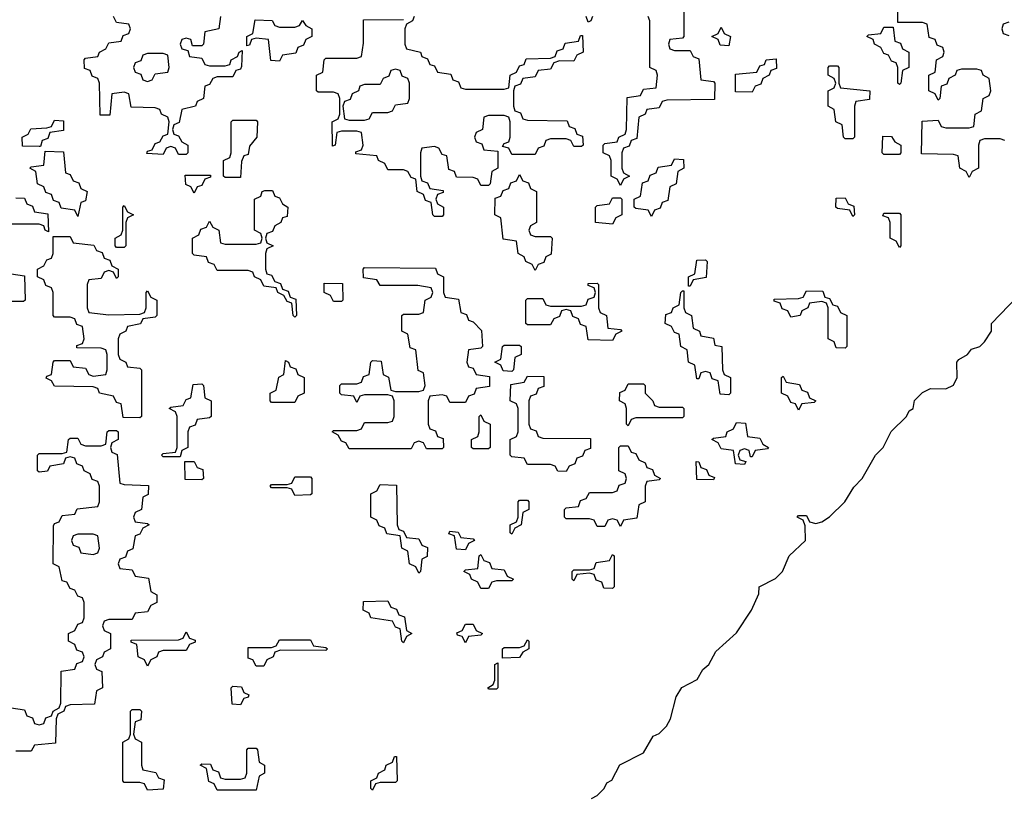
# Model space of a CAD drawing. Header units: inches. Extents: x 2518216 to 2687946, y 757338 to 915227.
# Tile 12 of 75: x 2630120 to 2632661, y 760130 to 762133. Entities that reach past the tile are written whole.
import ezdxf

# ---------------------------------------------------------------- set-up
doc = ezdxf.new("R2010")
doc.units = ezdxf.units.IN
doc.header["$MEASUREMENT"] = 0
doc.layers.add('C6736', color=7, linetype='Continuous')

msp = doc.modelspace()

# ---------------------------------------------------------------- linework, layer by layer
at = {"layer": 'C6736', "color": 6}
for points in [[(2632662, 761822), (2632650, 761826), (2632610, 761826), (2632598, 761822), (2632594, 761810), (2632594, 761750), (2632578, 761742), (2632570, 761726), (2632562, 761742), (2632546, 761750), (2632542, 761782), (2632530, 761786), (2632447.3, 761787.3), (2632448.7, 761871.3), (2632490, 761874), (2632498, 761858), (2632510, 761854), (2632570, 761854), (2632582, 761858), (2632586, 761890), (2632602, 761898), (2632606, 761930), (2632622, 761938), (2632626, 761950), (2632622, 761982), (2632606, 761990), (2632602, 762002), (2632590, 762006), (2632550, 762006), (2632538, 762002), (2632534, 761990), (2632518, 761982), (2632512.7, 761967.3), (2632498, 761962), (2632494, 761930), (2632490, 761926), (2632482, 761942), (2632466, 761950), (2632466, 761990), (2632482, 761998), (2632486, 762030), (2632502, 762038), (2632506, 762050), (2632502, 762062), (2632487.3, 762067.3), (2632482, 762082), (2632467.3, 762087.3), (2632462, 762122), (2632450, 762126), (2632386, 762126), (2632386, 762170)], [(2630638, 762142), (2630634, 762110), (2630598, 762102), (2630594, 762070), (2630590, 762066), (2630566, 762066), (2630562, 762082), (2630550, 762086), (2630538, 762082), (2630534, 762070), (2630538, 762058), (2630554, 762054), (2630558, 762038), (2630590, 762034), (2630598, 762018), (2630610, 762014), (2630650, 762014), (2630662, 762018), (2630666, 762030), (2630682, 762038), (2630686, 762050), (2630694, 762054), (2630692.7, 762012.7), (2630690, 762006), (2630678, 762002), (2630670, 761986), (2630630, 761986), (2630618, 761982), (2630610, 761966), (2630598, 761962), (2630594, 761930), (2630578, 761922), (2630574, 761910), (2630538, 761902), (2630531.6, 761868.4), (2630518, 761862), (2630514, 761850), (2630518, 761838), (2630530, 761834), (2630538, 761818), (2630554, 761810), (2630554, 761790), (2630550, 761786), (2630530, 761786), (2630522, 761802), (2630510, 761806), (2630498, 761802), (2630490, 761786), (2630448, 761788), (2630450, 761794), (2630462, 761798), (2630470, 761814), (2630482, 761818), (2630490, 761834), (2630502, 761838), (2630506, 761870), (2630502, 761882), (2630486, 761890), (2630482, 761902), (2630470, 761906), (2630407.3, 761907.3), (2630402, 761942), (2630390, 761946), (2630358, 761942), (2630352.7, 761887.3), (2630327.3, 761887.3), (2630326, 761970), (2630322, 761982), (2630307.3, 761987.3), (2630302, 762002), (2630287.3, 762007.3), (2630286, 762030), (2630290, 762034), (2630322, 762038), (2630326, 762050), (2630342, 762058), (2630350, 762074), (2630382, 762078), (2630387.3, 762092.7), (2630402, 762098), (2630406, 762110), (2630402, 762122), (2630370, 762126), (2630362, 762142)], [(2631138, 762142), (2631134, 762130), (2631118, 762122), (2631114, 762110), (2631114, 762070), (2631118, 762058), (2631154, 762050), (2631158, 762038), (2631172.7, 762032.7), (2631178, 762018), (2631190, 762014), (2631198, 761998), (2631232.7, 761992.7), (2631238, 761978), (2631252.7, 761972.7), (2631258, 761958), (2631270, 761954), (2631370, 761954), (2631382, 761958), (2631386, 761990), (2631402, 761998), (2631410, 762014), (2631422, 762018), (2631427.3, 762032.7), (2631490, 762034), (2631502, 762038), (2631507.3, 762052.7), (2631522, 762058), (2631527.3, 762072.7), (2631562, 762078), (2631567.3, 762092.7), (2631572.7, 762092.7), (2631574, 762050), (2631558, 762042), (2631550, 762026), (2631512.7, 762027.3), (2631498, 762022), (2631490, 762006), (2631458, 762002), (2631450, 761986), (2631418, 761982), (2631412.7, 761967.3), (2631398, 761962), (2631394, 761950), (2631394, 761910), (2631398, 761898), (2631412.7, 761892.7), (2631418, 761878), (2631430, 761874), (2631532.7, 761872.7), (2631538, 761858), (2631552.7, 761852.7), (2631558, 761838), (2631572.7, 761832.7), (2631574, 761810), (2631570, 761806), (2631550, 761806), (2631542, 761822), (2631530, 761826), (2631490, 761826), (2631478, 761822), (2631472.7, 761807.3), (2631458, 761802), (2631450, 761786), (2631390, 761786), (2631382, 761802), (2631366, 761806), (2631370, 761814), (2631382, 761818), (2631386, 761830), (2631386, 761870), (2631382, 761882), (2631370, 761886), (2631330, 761886), (2631318, 761882), (2631314, 761850), (2631298, 761842), (2631294, 761830), (2631298, 761818), (2631312.7, 761812.7), (2631318, 761798), (2631354, 761794), (2631354, 761750), (2631338, 761742), (2631334, 761710), (2631330, 761706), (2631310, 761706), (2631302, 761722), (2631290, 761726), (2631247.3, 761727.3), (2631242, 761742), (2631227.3, 761747.3), (2631222, 761782), (2631210, 761786), (2631202, 761802), (2631190, 761806), (2631158, 761802), (2631154, 761790), (2631154, 761730), (2631158, 761718), (2631172.7, 761712.7), (2631178, 761698), (2631212.7, 761692.7), (2631212.7, 761687.3), (2631198, 761682), (2631194, 761670), (2631198, 761658), (2631214, 761650), (2631214, 761630), (2631210, 761626), (2631190, 761626), (2631186, 761630), (2631182, 761662), (2631167.3, 761667.3), (2631162, 761682), (2631146, 761690), (2631142, 761722), (2631130, 761726), (2631122, 761742), (2631110, 761746), (2631070, 761746), (2631062, 761762), (2631046, 761770), (2631042, 761782), (2630987.3, 761787.3), (2630987.3, 761792.7), (2631002, 761798), (2631006, 761810), (2631002, 761842), (2630990, 761846), (2630950, 761846), (2630938, 761842), (2630934, 761810), (2630927.3, 761807.3), (2630926, 761870), (2630942, 761878), (2630946, 761890), (2630946, 761930), (2630942, 761942), (2630930, 761946), (2630890, 761946), (2630886, 761950), (2630886, 761990), (2630902, 761998), (2630906, 762030), (2630910, 762034), (2630990, 762034), (2631002, 762038), (2631007.3, 762072.7), (2631007.3, 762132.7), (2631110, 762134)], [(2631598, 762142), (2631594, 762130), (2631587.3, 762127.3), (2631582, 762142)], [(2631834, 762154), (2631834, 762090), (2631830, 762086), (2631798, 762082), (2631794, 762070), (2631798, 762058), (2631810, 762054), (2631850, 762054), (2631858, 762038), (2631872.7, 762032.7), (2631878, 761978), (2631910, 761974), (2631914, 761970), (2631912.7, 761927.3), (2631790, 761926), (2631778, 761922), (2631770, 761906), (2631738, 761902), (2631734, 761890), (2631718, 761882), (2631712.7, 761827.3), (2631698, 761822), (2631692.7, 761807.3), (2631678, 761802), (2631674, 761790), (2631674, 761750), (2631678, 761738), (2631694, 761730), (2631678, 761722), (2631670, 761706), (2631662, 761722), (2631646, 761730), (2631646, 761770), (2631642, 761782), (2631626, 761790), (2631626, 761810), (2631630, 761814), (2631662, 761818), (2631666, 761830), (2631682, 761838), (2631686, 761850), (2631687.3, 761932.7), (2631722, 761938), (2631730, 761954), (2631762, 761958), (2631766, 761990), (2631762, 762002), (2631746, 762010), (2631746, 762130), (2631742, 762142)], [(2632672.7, 762127.3), (2632658, 762122), (2632654, 762110), (2632658, 762098), (2632672.7, 762092.7)], [(2630110, 761674), (2630132.7, 761672.7), (2630138, 761658), (2630152.7, 761652.7), (2630158, 761638), (2630192.7, 761632.7), (2630194, 761586), (2630186, 761590), (2630182, 761602), (2630170, 761606), (2630090, 761606)], [(2630098, 761478), (2630132.7, 761472.7), (2630134, 761410), (2630130, 761406), (2630050, 761406)], [(2631595.3, 760124.7), (2631610, 760132), (2631628, 760150), (2631635.3, 760164.7), (2631648.4, 760171.6), (2631668.7, 760211.3), (2631730, 760242), (2631754.6, 760285.4), (2631770, 760292), (2631789.1, 760310.9), (2631799, 760330), (2631813.6, 760386.4), (2631829, 760411), (2631868.4, 760431.6), (2631883.1, 760456.9), (2631898, 760470), (2631916.4, 760503.6), (2631970, 760552), (2632008.7, 760610), (2632027.3, 760652.7), (2632028, 760670), (2632070, 760692), (2632088, 760710), (2632106, 760750), (2632148, 760790), (2632147.3, 760827.3), (2632142, 760842), (2632126, 760850), (2632130, 760854), (2632150, 760854), (2632158, 760838), (2632174, 760834), (2632190, 760838), (2632210, 760851.3), (2632249, 760890), (2632272.9, 760927.1), (2632294, 760950), (2632328, 761010), (2632348, 761030), (2632369.1, 761070.9), (2632408, 761110), (2632415.3, 761124.7), (2632426, 761130), (2632428.9, 761151.1), (2632450, 761172), (2632470, 761182), (2632510, 761180.7), (2632529.4, 761190.6), (2632539.3, 761210), (2632538, 761250), (2632543.1, 761256.9), (2632566, 761270), (2632576.4, 761283.6), (2632598, 761290), (2632610, 761302), (2632628, 761330), (2632628, 761350), (2632717.2, 761442.8)], [(2630098, 760358), (2630132.7, 760352.7), (2630138, 760338), (2630152.7, 760332.7), (2630158, 760318), (2630170, 760314), (2630182, 760318), (2630187.3, 760332.7), (2630202, 760338), (2630206, 760350), (2630222, 760358), (2630226, 760370), (2630227.3, 760452.7), (2630262, 760458), (2630267.3, 760472.7), (2630282, 760478), (2630286, 760490), (2630282, 760502), (2630267.3, 760507.3), (2630262, 760522), (2630246, 760530), (2630246, 760550), (2630262, 760558), (2630270, 760574), (2630282, 760578), (2630286, 760590), (2630286, 760630), (2630282, 760642), (2630270, 760646), (2630262, 760662), (2630250, 760666), (2630242, 760682), (2630230, 760686), (2630222, 760722), (2630206, 760730), (2630207.3, 760827.3), (2630210, 760834), (2630222, 760838), (2630230, 760854), (2630262, 760858), (2630268.4, 760871.6), (2630322, 760878), (2630326, 760890), (2630326, 760930), (2630322, 760942), (2630307.3, 760947.3), (2630302, 760962), (2630286, 760970), (2630282, 760982), (2630267.3, 760987.3), (2630262, 761002), (2630250, 761006), (2630238, 761002), (2630232.7, 760987.3), (2630198, 760982), (2630191.6, 760968.4), (2630170, 760966), (2630166, 760970), (2630166, 761010), (2630170, 761014), (2630230, 761014), (2630242, 761018), (2630246, 761050), (2630250, 761054), (2630270, 761054), (2630278, 761038), (2630290, 761034), (2630330, 761034), (2630342, 761038), (2630346, 761070), (2630350, 761074), (2630370, 761074), (2630374, 761070), (2630374, 761050), (2630358, 761042), (2630354, 761030), (2630358, 761018), (2630371.6, 761011.6), (2630378, 760938), (2630390, 760934), (2630452, 760932), (2630451.6, 760908.4), (2630438, 760902), (2630434, 760870), (2630418, 760862), (2630414, 760850), (2630418, 760838), (2630450, 760834), (2630454, 760830), (2630438, 760822), (2630430, 760806), (2630418, 760802), (2630411.6, 760768.4), (2630398, 760762), (2630392.7, 760747.3), (2630378, 760742), (2630374, 760730), (2630378, 760718), (2630410, 760714), (2630418, 760698), (2630452.7, 760692.7), (2630458, 760658), (2630474, 760650), (2630474, 760630), (2630458, 760622), (2630450, 760606), (2630418, 760602), (2630410, 760586), (2630350, 760586), (2630338, 760582), (2630334, 760570), (2630338, 760558), (2630354, 760550), (2630354, 760510), (2630338, 760502), (2630334, 760490), (2630318, 760482), (2630314, 760470), (2630318, 760458), (2630331.6, 760451.6), (2630334, 760410), (2630318, 760402), (2630312.7, 760367.3), (2630250, 760366), (2630238, 760362), (2630234, 760350), (2630218, 760342), (2630214, 760330), (2630212.7, 760267.3), (2630158, 760262), (2630150, 760246), (2630110, 760246)]]:
    msp.add_lwpolyline(points, dxfattribs=at)
for points in [[(2630790, 762114), (2630830, 762114), (2630842, 762118), (2630850, 762131.3), (2630858, 762118), (2630874, 762110), (2630874, 762090), (2630858, 762082), (2630852.7, 762067.3), (2630838, 762062), (2630832.7, 762047.3), (2630798, 762042), (2630790, 762026), (2630768.4, 762028.4), (2630762, 762082), (2630730, 762086), (2630718, 762082), (2630712.7, 762067.3), (2630706, 762066), (2630706, 762090), (2630722, 762098), (2630727.3, 762132.7), (2630771.6, 762131.6), (2630778, 762118)], [(2631950, 762066), (2631927.3, 762067.3), (2631922, 762082), (2631906, 762090), (2631922, 762098), (2631930, 762114), (2631938, 762098), (2631954, 762090)], [(2632390, 761966), (2632386, 761970), (2632386, 762010), (2632382, 762022), (2632370, 762026), (2632362, 762042), (2632350, 762046), (2632342, 762062), (2632326, 762070), (2632322, 762082), (2632306, 762090), (2632310, 762094), (2632342, 762098), (2632350, 762114), (2632374, 762114), (2632378, 762078), (2632392.7, 762072.7), (2632398, 762058), (2632414, 762050), (2632414, 762010), (2632398, 762002), (2632394, 761970)], [(2630490, 762046), (2630450, 762046), (2630438, 762042), (2630432.7, 762027.3), (2630418, 762022), (2630414, 762010), (2630418, 761998), (2630432.7, 761992.7), (2630438, 761978), (2630450, 761974), (2630462, 761978), (2630470, 761994), (2630502, 761998), (2630506, 762010), (2630502, 762042)], [(2632010, 761946), (2631967.3, 761947.3), (2631967.3, 761992.7), (2632022, 761998), (2632030, 762014), (2632042, 762018), (2632046, 762030), (2632072, 762032), (2632072.7, 762007.3), (2632058, 762002), (2632054, 761990), (2632038, 761982), (2632032.7, 761967.3), (2632018, 761962)], [(2631090, 762006), (2631078, 762002), (2631072.7, 761987.3), (2631058, 761982), (2631050, 761966), (2631010, 761966), (2630998, 761962), (2630994, 761950), (2630978, 761942), (2630972.7, 761927.3), (2630958, 761922), (2630954, 761910), (2630958, 761878), (2630970, 761874), (2631010, 761874), (2631022, 761878), (2631030, 761894), (2631070, 761894), (2631082, 761898), (2631090, 761914), (2631122, 761918), (2631126, 761930), (2631126, 761970), (2631122, 761982), (2631107.3, 761987.3), (2631102, 762002)], [(2632250, 761826), (2632246, 761830), (2632242, 761862), (2632226, 761870), (2632222, 761902), (2632206, 761910), (2632206, 761950), (2632222, 761958), (2632226, 761970), (2632222, 761982), (2632206, 761990), (2632206, 762010), (2632210, 762014), (2632230, 762014), (2632234, 762010), (2632234, 761970), (2632238, 761958), (2632314, 761950), (2632312.7, 761927.3), (2632278, 761922), (2632274, 761910), (2632274, 761830), (2632270, 761826)], [(2630170, 761806), (2630127.3, 761807.3), (2630126, 761830), (2630142, 761838), (2630148.4, 761851.6), (2630190, 761854), (2630202, 761858), (2630210, 761874), (2630232.7, 761872.7), (2630232.7, 761847.3), (2630198, 761842), (2630192.7, 761827.3), (2630178, 761822), (2630174, 761806)], [(2630650, 761726), (2630646, 761730), (2630646, 761770), (2630662, 761778), (2630666, 761790), (2630666, 761870), (2630670, 761874), (2630730, 761874), (2630734, 761870), (2630732, 761830), (2630712.7, 761807.3), (2630710, 761786), (2630698, 761782), (2630692.7, 761767.3), (2630690, 761726)], [(2632350, 761786), (2632346, 761790), (2632347.3, 761832.7), (2632370, 761832), (2632378, 761818), (2632394, 761810), (2632394, 761790), (2632390, 761786)], [(2630270, 761626), (2630262, 761642), (2630227.3, 761647.3), (2630222, 761662), (2630207.3, 761667.3), (2630202, 761682), (2630187.3, 761687.3), (2630182, 761702), (2630166, 761710), (2630162, 761742), (2630146, 761750), (2630150, 761754), (2630182, 761758), (2630186, 761794), (2630232.7, 761792.7), (2630238, 761738), (2630250, 761734), (2630258, 761718), (2630272.7, 761712.7), (2630278, 761698), (2630294, 761690), (2630290, 761666), (2630278, 761662)], [(2631750, 761626), (2631742, 761642), (2631710, 761646), (2631706, 761650), (2631706, 761670), (2631722, 761678), (2631727.3, 761712.7), (2631742, 761718), (2631747.3, 761732.7), (2631762, 761738), (2631767.3, 761752.7), (2631802, 761758), (2631810, 761774), (2631832.7, 761772.7), (2631834, 761750), (2631818, 761742), (2631814, 761710), (2631798, 761702), (2631792.7, 761667.3), (2631778, 761662), (2631772.7, 761647.3), (2631758, 761642)], [(2630570, 761686), (2630562, 761702), (2630548.4, 761708.4), (2630547.3, 761732.7), (2630612.7, 761732.7), (2630612.7, 761727.3), (2630598, 761722), (2630590, 761706), (2630578, 761702)], [(2631450, 761574), (2631490, 761574), (2631494, 761570), (2631491.6, 761528.4), (2631478, 761522), (2631472.7, 761507.3), (2631458, 761502), (2631450, 761486), (2631442, 761502), (2631426, 761510), (2631422, 761522), (2631406, 761530), (2631402, 761562), (2631367.3, 761567.3), (2631362, 761622), (2631346, 761630), (2631347.3, 761672.7), (2631362, 761678), (2631367.3, 761692.7), (2631382, 761698), (2631387.3, 761712.7), (2631402, 761718), (2631410, 761734), (2631418, 761718), (2631432.7, 761712.7), (2631438, 761698), (2631454, 761690), (2631454, 761610), (2631438, 761602), (2631434, 761590), (2631438, 761578)], [(2630830, 761366), (2630826, 761370), (2630822, 761402), (2630810, 761406), (2630802, 761422), (2630786, 761430), (2630782, 761442), (2630750, 761446), (2630742, 761462), (2630726, 761470), (2630722, 761482), (2630710, 761486), (2630630, 761486), (2630622, 761502), (2630607.3, 761507.3), (2630602, 761522), (2630570, 761526), (2630566, 761530), (2630566, 761570), (2630582, 761578), (2630587.3, 761592.7), (2630602, 761598), (2630610, 761614), (2630618, 761598), (2630634, 761590), (2630638, 761558), (2630650, 761554), (2630730, 761554), (2630742, 761558), (2630746, 761570), (2630742, 761582), (2630726, 761590), (2630726, 761670), (2630742, 761678), (2630746, 761690), (2630752.7, 761692.7), (2630772.7, 761692.7), (2630778, 761678), (2630790, 761674), (2630798, 761658), (2630812, 761650), (2630810, 761626), (2630798, 761622), (2630794, 761610), (2630778, 761602), (2630772.7, 761587.3), (2630758, 761582), (2630754, 761570), (2630758, 761558), (2630774, 761550), (2630758, 761542), (2630754, 761530), (2630754, 761490), (2630758, 761478), (2630770, 761474), (2630778, 761458), (2630792.7, 761452.7), (2630798, 761438), (2630812.7, 761432.7), (2630818, 761418), (2630832.7, 761412.7), (2630834, 761370)], [(2631650, 761606), (2631606, 761610), (2631606, 761650), (2631610, 761654), (2631642, 761658), (2631650, 761674), (2631670, 761674), (2631674, 761670), (2631674, 761630), (2631658, 761622)], [(2632270, 761626), (2632262, 761642), (2632230, 761646), (2632226, 761650), (2632227.3, 761672.7), (2632250, 761674), (2632258, 761658), (2632272.7, 761652.7), (2632274, 761630)], [(2630370, 761546), (2630366, 761550), (2630366, 761570), (2630382, 761578), (2630386, 761590), (2630386, 761650), (2630390, 761654), (2630398, 761638), (2630414, 761630), (2630398, 761622), (2630394, 761610), (2630394, 761550), (2630390, 761546)], [(2632390, 761546), (2632382, 761562), (2632366, 761570), (2632366, 761610), (2632362, 761622), (2632347.3, 761627.3), (2632350, 761634), (2632390, 761634), (2632394, 761630), (2632394, 761550)], [(2630370, 761466), (2630362, 761482), (2630350, 761486), (2630338, 761482), (2630330, 761466), (2630298, 761462), (2630294, 761450), (2630294, 761390), (2630298, 761378), (2630350, 761372), (2630430, 761374), (2630442, 761378), (2630446, 761390), (2630446, 761430), (2630450, 761434), (2630458, 761418), (2630474, 761410), (2630474, 761370), (2630470, 761366), (2630438, 761362), (2630431.6, 761348.4), (2630398, 761342), (2630394, 761330), (2630378, 761322), (2630374, 761310), (2630374, 761270), (2630378, 761258), (2630394, 761250), (2630398, 761238), (2630430, 761234), (2630434, 761230), (2630434, 761110), (2630430, 761106), (2630387.3, 761107.3), (2630382, 761142), (2630370, 761146), (2630362, 761162), (2630326, 761170), (2630322, 761182), (2630310, 761186), (2630210, 761188), (2630202, 761202), (2630188.4, 761208.4), (2630190, 761214), (2630202, 761218), (2630206, 761250), (2630210, 761254), (2630250, 761254), (2630258, 761238), (2630290, 761234), (2630298, 761218), (2630310, 761214), (2630342, 761218), (2630346, 761230), (2630346, 761270), (2630342, 761282), (2630330, 761286), (2630267.3, 761287.3), (2630267.3, 761292.7), (2630282, 761298), (2630286, 761310), (2630282, 761342), (2630267.3, 761347.3), (2630262, 761362), (2630250, 761366), (2630210, 761366), (2630206, 761370), (2630206, 761430), (2630202, 761442), (2630187.3, 761447.3), (2630182, 761462), (2630166, 761470), (2630166, 761490), (2630182, 761498), (2630190, 761514), (2630202, 761518), (2630206, 761530), (2630206, 761574), (2630250, 761574), (2630258, 761558), (2630311.6, 761551.6), (2630318, 761538), (2630332.7, 761532.7), (2630338, 761518), (2630352.7, 761512.7), (2630358, 761498), (2630374, 761490), (2630374, 761470)], [(2631846, 761446), (2631846, 761470), (2631862, 761478), (2631867.3, 761512.7), (2631890, 761514), (2631894, 761510), (2631891.6, 761468.4), (2631858, 761462), (2631850, 761446)], [(2631230, 761146), (2631222, 761162), (2631210, 761166), (2631178, 761162), (2631174, 761150), (2631174, 761090), (2631178, 761078), (2631192.7, 761072.7), (2631198, 761058), (2631212.7, 761052.7), (2631214, 761030), (2631210, 761026), (2631170, 761026), (2631162, 761042), (2631150, 761046), (2631138, 761042), (2631130, 761026), (2630970, 761026), (2630962, 761042), (2630950, 761046), (2630942, 761062), (2630926, 761070), (2630930, 761074), (2630990, 761074), (2631002, 761078), (2631010, 761094), (2631070, 761094), (2631082, 761098), (2631086, 761110), (2631086, 761150), (2631082, 761162), (2631070, 761166), (2631010, 761166), (2630998, 761162), (2630990, 761146), (2630982, 761162), (2630950, 761166), (2630946, 761170), (2630946, 761190), (2630950, 761194), (2630990, 761194), (2631002, 761198), (2631007.3, 761212.7), (2631022, 761218), (2631026, 761250), (2631030, 761254), (2631052.7, 761252.7), (2631058, 761218), (2631071.6, 761211.6), (2631078, 761178), (2631090, 761174), (2631150, 761174), (2631162, 761178), (2631166, 761190), (2631162, 761222), (2631148.4, 761228.4), (2631142, 761282), (2631127.3, 761287.3), (2631122, 761322), (2631106, 761330), (2631106, 761370), (2631110, 761374), (2631150, 761374), (2631162, 761378), (2631166, 761410), (2631182, 761418), (2631186, 761430), (2631182, 761442), (2631147.3, 761447.3), (2631050, 761448), (2631042, 761462), (2631007.3, 761467.3), (2631006, 761490), (2631010, 761494), (2631192.7, 761492.7), (2631198, 761478), (2631214, 761470), (2631214, 761430), (2631218, 761418), (2631252.7, 761412.7), (2631258, 761378), (2631272.7, 761372.7), (2631278, 761358), (2631290, 761354), (2631311.6, 761331.6), (2631314, 761290), (2631310, 761286), (2631278, 761282), (2631274, 761250), (2631278, 761238), (2631290, 761234), (2631298, 761218), (2631332.7, 761212.7), (2631332.7, 761187.3), (2631298, 761182), (2631292.7, 761167.3), (2631278, 761162), (2631270, 761146)], [(2630930, 761406), (2630922, 761422), (2630906, 761430), (2630906, 761454), (2630952.7, 761452.7), (2630954, 761410), (2630950, 761406)], [(2631650, 761306), (2631587.3, 761307.3), (2631582, 761342), (2631567.3, 761347.3), (2631562, 761362), (2631547.3, 761367.3), (2631542, 761382), (2631530, 761386), (2631518, 761382), (2631512.7, 761367.3), (2631498, 761362), (2631490, 761346), (2631430, 761346), (2631426, 761350), (2631426, 761410), (2631430, 761414), (2631470, 761414), (2631478, 761398), (2631490, 761394), (2631570, 761394), (2631582, 761398), (2631587.3, 761412.7), (2631602, 761418), (2631606, 761430), (2631602, 761442), (2631587.3, 761447.3), (2631587.3, 761452.7), (2631610, 761454), (2631614, 761450), (2631614, 761390), (2631618, 761378), (2631634, 761370), (2631638, 761338), (2631670, 761334), (2631674, 761330), (2631658, 761322)], [(2631950, 761166), (2631927.3, 761167.3), (2631922, 761202), (2631907.3, 761207.3), (2631902, 761222), (2631890, 761226), (2631878, 761222), (2631872.7, 761207.3), (2631867.3, 761207.3), (2631862, 761242), (2631846, 761250), (2631842, 761282), (2631826, 761290), (2631822, 761322), (2631810, 761326), (2631802, 761342), (2631786, 761350), (2631787.3, 761372.7), (2631802, 761378), (2631806, 761390), (2631822, 761398), (2631826, 761430), (2631830, 761434), (2631834, 761434), (2631834, 761390), (2631838, 761378), (2631854, 761370), (2631858, 761338), (2631874, 761330), (2631878, 761318), (2631910, 761312), (2631914, 761294), (2631932, 761290), (2631934, 761230), (2631938, 761218), (2631954, 761210), (2631954, 761170)], [(2632250, 761286), (2632227.3, 761287.3), (2632222, 761302), (2632206, 761310), (2632206, 761390), (2632202, 761402), (2632190, 761406), (2632158, 761402), (2632154, 761390), (2632138, 761382), (2632134, 761370), (2632110, 761366), (2632102, 761382), (2632087.3, 761387.3), (2632082, 761402), (2632067.3, 761407.3), (2632067.3, 761412.7), (2632130, 761414), (2632142, 761418), (2632150, 761434), (2632192.7, 761432.7), (2632198, 761418), (2632210, 761414), (2632218, 761398), (2632230, 761394), (2632238, 761378), (2632254, 761370), (2632254, 761290)], [(2631390, 761226), (2631367.3, 761227.3), (2631362, 761242), (2631346, 761250), (2631362, 761258), (2631366, 761290), (2631370, 761294), (2631410, 761294), (2631414, 761290), (2631414, 761270), (2631398, 761262), (2631394, 761230)], [(2630770, 761146), (2630766, 761150), (2630766, 761170), (2630782, 761178), (2630788.4, 761211.6), (2630802, 761218), (2630806, 761254), (2630814, 761250), (2630818, 761238), (2630832.7, 761232.7), (2630838, 761218), (2630854, 761210), (2630854, 761170), (2630838, 761162), (2630830, 761146)], [(2630490, 761006), (2630486, 761010), (2630490, 761014), (2630522, 761018), (2630526, 761030), (2630526, 761110), (2630522, 761122), (2630506, 761130), (2630510, 761134), (2630542, 761138), (2630550, 761154), (2630562, 761158), (2630567.3, 761192.7), (2630590, 761194), (2630594, 761190), (2630598, 761158), (2630614, 761150), (2630614, 761110), (2630610, 761106), (2630578, 761102), (2630572.7, 761087.3), (2630558, 761082), (2630554, 761070), (2630554, 761030), (2630538, 761022), (2630534, 761006), (2630530, 761006)], [(2631530, 760968), (2631508.4, 760968.4), (2631502, 760982), (2631490, 760986), (2631430, 760986), (2631422, 761002), (2631390, 761006), (2631386, 761010), (2631386, 761050), (2631402, 761058), (2631406, 761070), (2631406, 761130), (2631402, 761142), (2631386, 761150), (2631387.3, 761192.7), (2631422, 761198), (2631430, 761214), (2631472.7, 761212.7), (2631472.7, 761187.3), (2631458, 761182), (2631452.7, 761167.3), (2631438, 761162), (2631434, 761150), (2631434, 761090), (2631438, 761078), (2631452.7, 761072.7), (2631458, 761058), (2631470, 761054), (2631592.7, 761052.7), (2631592.7, 761027.3), (2631578, 761022), (2631572.7, 761007.3), (2631558, 761002), (2631552.7, 760987.3), (2631538, 760982)], [(2631770, 761134), (2631830, 761134), (2631834, 761130), (2631834, 761110), (2631830, 761106), (2631710, 761106), (2631698, 761102), (2631690, 761086), (2631686, 761090), (2631686, 761130), (2631682, 761142), (2631668, 761150), (2631668.4, 761171.6), (2631682, 761178), (2631690, 761194), (2631730, 761194), (2631734, 761190), (2631734, 761170), (2631754, 761150), (2631758, 761138)], [(2632130, 761126), (2632122, 761142), (2632110, 761146), (2632102, 761162), (2632086, 761170), (2632086, 761210), (2632090, 761214), (2632098, 761198), (2632132.7, 761192.7), (2632138, 761178), (2632152.7, 761172.7), (2632158, 761158), (2632174, 761150), (2632170, 761146), (2632138, 761142)], [(2631290, 761026), (2631286, 761030), (2631286, 761050), (2631302, 761058), (2631306, 761070), (2631306, 761110), (2631310, 761114), (2631318, 761098), (2631334, 761090), (2631334, 761030), (2631330, 761026)], [(2632006, 761006), (2632002, 761022), (2631990, 761026), (2631978, 761022), (2631974, 761010), (2631978, 760998), (2631994, 760994), (2631990, 760986), (2631967.3, 760987.3), (2631962, 761022), (2631930, 761026), (2631922, 761042), (2631906, 761050), (2631910, 761054), (2631942, 761058), (2631946, 761070), (2631962, 761078), (2631970, 761094), (2631992.7, 761092.7), (2631998, 761058), (2632030, 761054), (2632038, 761038), (2632052, 761030), (2632050, 761026), (2632018, 761022), (2632010, 761006)], [(2631670, 760826), (2631662, 760842), (2631650, 760846), (2631638, 760842), (2631630, 760826), (2631610, 760826), (2631602, 760842), (2631590, 760846), (2631530, 760846), (2631526, 760850), (2631526, 760870), (2631530, 760874), (2631562, 760878), (2631567.3, 760892.7), (2631582, 760898), (2631590, 760914), (2631650, 760914), (2631662, 760918), (2631667.3, 760932.7), (2631682, 760938), (2631686, 760950), (2631682, 760962), (2631666, 760970), (2631666, 761030), (2631670, 761034), (2631690, 761034), (2631698, 761018), (2631710, 761014), (2631718, 760998), (2631734, 760990), (2631738, 760978), (2631752.7, 760972.7), (2631758, 760958), (2631774, 760950), (2631770, 760946), (2631738, 760942), (2631734, 760930), (2631734, 760890), (2631718, 760882), (2631712.7, 760847.3), (2631678, 760842)], [(2630590, 760946), (2630547.3, 760947.3), (2630546, 760994), (2630570, 760994), (2630578, 760978), (2630592.7, 760972.7), (2630594, 760950)], [(2631910, 760946), (2631867.3, 760947.3), (2631866, 760994), (2631872.7, 760992.7), (2631878, 760978), (2631892.7, 760972.7), (2631898, 760958), (2631912.7, 760952.7)], [(2630830, 760906), (2630822, 760922), (2630810, 760926), (2630770, 760926), (2630766, 760930), (2630770, 760934), (2630810, 760934), (2630822, 760938), (2630830, 760954), (2630870, 760954), (2630874, 760950), (2630874, 760910), (2630870, 760908)], [(2631150, 760706), (2631142, 760722), (2631126, 760730), (2631122, 760762), (2631106, 760770), (2631102, 760802), (2631067.3, 760807.3), (2631062, 760822), (2631047.3, 760827.3), (2631042, 760842), (2631026, 760850), (2631026, 760910), (2631042, 760918), (2631050, 760934), (2631092.7, 760932.7), (2631094, 760830), (2631098, 760818), (2631110, 760814), (2631118, 760798), (2631150, 760794), (2631158, 760778), (2631172, 760772), (2631171.6, 760748.4), (2631158, 760742), (2631154, 760710)], [(2631390, 760806), (2631386, 760810), (2631386, 760830), (2631402, 760838), (2631406, 760850), (2631406, 760890), (2631410, 760894), (2631430, 760894), (2631434, 760890), (2631434, 760870), (2631418, 760862), (2631414, 760830), (2631398, 760822)], [(2631270, 760766), (2631247.3, 760767.3), (2631242, 760802), (2631227.3, 760807.3), (2631230, 760814), (2631251.6, 760811.6), (2631258, 760798), (2631290, 760794), (2631294, 760790), (2631278, 760782)], [(2630310, 760806), (2630270, 760806), (2630258, 760802), (2630254, 760790), (2630258, 760778), (2630272.7, 760772.7), (2630278, 760758), (2630310, 760754), (2630322, 760758), (2630326, 760770), (2630322, 760802)], [(2631310, 760666), (2631302, 760682), (2631286, 760690), (2631282, 760702), (2631266, 760710), (2631270, 760714), (2631302, 760718), (2631306, 760750), (2631310, 760754), (2631318, 760738), (2631332.7, 760732.7), (2631338, 760718), (2631370, 760714), (2631378, 760698), (2631394, 760690), (2631390, 760686), (2631350, 760686), (2631338, 760682), (2631330, 760666)], [(2631650, 760666), (2631627.3, 760667.3), (2631622, 760682), (2631607.3, 760687.3), (2631602, 760702), (2631590, 760706), (2631558, 760702), (2631550, 760686), (2631546, 760690), (2631546, 760710), (2631550, 760714), (2631590, 760714), (2631602, 760718), (2631607.3, 760732.7), (2631642, 760738), (2631650, 760754), (2631654, 760750), (2631654, 760670)], [(2631110, 760526), (2631106, 760530), (2631102, 760562), (2631090, 760566), (2631082, 760582), (2631026, 760590), (2631022, 760602), (2631006, 760610), (2631007.3, 760632.7), (2631070, 760634), (2631078, 760618), (2631092.7, 760612.7), (2631098, 760598), (2631112.7, 760592.7), (2631118, 760558), (2631132, 760550), (2631118, 760542)], [(2631270, 760526), (2631262, 760542), (2631250, 760546), (2631248.4, 760551.6), (2631262, 760558), (2631270, 760574), (2631290, 760574), (2631298, 760558), (2631314, 760550), (2631310, 760546), (2631278, 760542)], [(2630450, 760466), (2630442, 760482), (2630426, 760490), (2630422, 760522), (2630407.3, 760527.3), (2630407.3, 760532.7), (2630530, 760534), (2630542, 760538), (2630550, 760554), (2630558, 760538), (2630572.7, 760532.7), (2630572.7, 760527.3), (2630558, 760522), (2630550, 760506), (2630490, 760506), (2630478, 760502), (2630474, 760490), (2630458, 760482)], [(2630910, 760506), (2630792.7, 760507.3), (2630778, 760502), (2630774, 760490), (2630758, 760482), (2630750, 760466), (2630730, 760466), (2630722, 760482), (2630710, 760486), (2630710, 760514), (2630770, 760514), (2630782, 760518), (2630790, 760534), (2630870, 760534), (2630878, 760518), (2630910, 760514), (2630914, 760510)], [(2631366, 760486), (2631366, 760510), (2631370, 760514), (2631410, 760514), (2631422, 760518), (2631430, 760534), (2631434, 760530), (2631434, 760510), (2631418, 760502), (2631410, 760488)], [(2631330, 760406), (2631328, 760410), (2631342, 760418), (2631346, 760430), (2631346, 760470), (2631354, 760474), (2631354, 760410), (2631350, 760406)], [(2630690, 760366), (2630668, 760368), (2630666, 760410), (2630670, 760414), (2630692.7, 760412.7), (2630698, 760398), (2630711.6, 760391.6), (2630710, 760386), (2630698, 760382)], [(2630450, 760146), (2630442, 760162), (2630430, 760166), (2630390, 760166), (2630386, 760170), (2630386, 760270), (2630402, 760278), (2630406, 760290), (2630406, 760350), (2630410, 760354), (2630430, 760354), (2630434, 760350), (2630432.7, 760327.3), (2630418, 760322), (2630414, 760290), (2630418, 760278), (2630434, 760270), (2630434, 760210), (2630438, 760198), (2630471.6, 760191.6), (2630478, 760178), (2630492.7, 760172.7), (2630490, 760148)], [(2630630, 760146), (2630622, 760162), (2630608.4, 760168.4), (2630602, 760202), (2630586, 760210), (2630590, 760214), (2630612.7, 760212.7), (2630618, 760198), (2630632.7, 760192.7), (2630638, 760178), (2630650, 760174), (2630690, 760174), (2630702, 760178), (2630706, 760190), (2630706, 760250), (2630710, 760254), (2630730, 760254), (2630734, 760250), (2630738, 760218), (2630752, 760210), (2630752, 760190), (2630738, 760182), (2630730, 760146)], [(2631030, 760146), (2631026, 760150), (2631026, 760170), (2631042, 760178), (2631046, 760190), (2631062, 760198), (2631066, 760210), (2631082, 760218), (2631087.3, 760232.7), (2631092.7, 760232.7), (2631094, 760170), (2631090, 760166), (2631050, 760166), (2631038, 760162)]]:
    msp.add_lwpolyline(points, close=True, dxfattribs=at)

doc.saveas('drawing.dxf')
